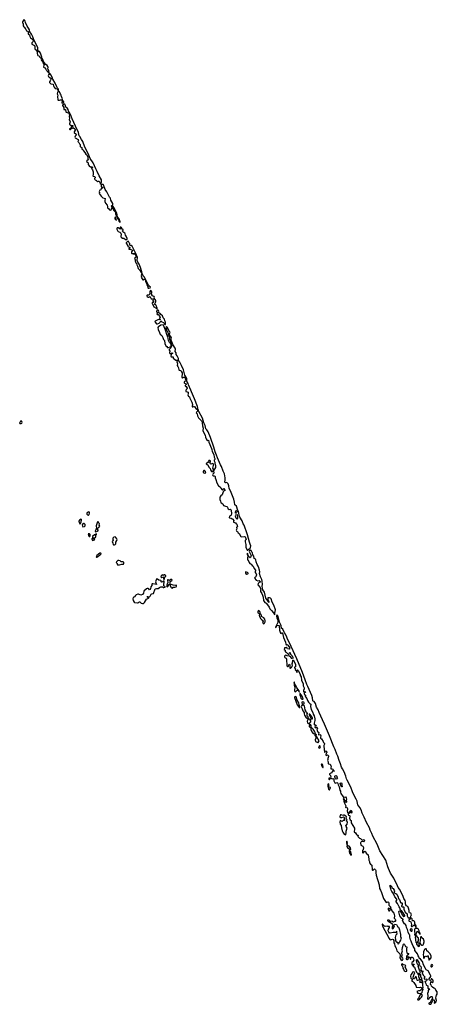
# Model space of a CAD drawing. Extents: x 2923744 to 3052146, y 543855 to 918667.
# Tile 20 of 50: x 3012546 to 3025301, y 763189 to 793224. Entities that reach past the tile are written whole.
import ezdxf

# ---------------------------------------------------------------- set-up
doc = ezdxf.new("R2010")
doc.units = 0

msp = doc.modelspace()

# ---------------------------------------------------------------- linework, layer by layer
at = {"layer": '0CON10XD'}
for points in [[(3013095, 792273), (3013104, 792296), (3013096, 792366), (3012971, 792641), (3012949, 792705), (3012907, 792787), (3012858, 792855), (3012843, 792915), (3012817, 792967), (3012774, 793024), (3012723, 793135), (3012716, 793175), (3012705, 793203), (3012685, 793224), (3012678, 793222), (3012630, 793155), (3012628, 793128), (3012648, 793105), (3012654, 793035), (3012669, 793005), (3012696, 792986), (3012713, 792953), (3012732, 792935), (3012757, 792887), (3012805, 792865), (3012809, 792855), (3012801, 792815), (3012803, 792793), (3012811, 792781), (3012845, 792759), (3012858, 792715), (3012876, 792666), (3012939, 792625), (3012967, 792577), (3012959, 792555), (3012921, 792515), (3012914, 792495), (3012917, 792475), (3012935, 792463), (3012962, 792462), (3012995, 792440), (3013011, 792405), (3013012, 792325), (3013053, 792305), (3013054, 792274), (3013095, 792273)], [(3013445, 791602), (3013447, 791623), (3013438, 791665), (3013425, 791696), (3013407, 791717), (3013413, 791775), (3013405, 791798), (3013385, 791825), (3013341, 791855), (3013280, 791930), (3013247, 792025), (3013233, 792043), (3013228, 792085), (3013183, 792205), (3013155, 792250), (3013135, 792259), (3013111, 792259), (3013076, 792225), (3013076, 792205), (3013091, 792155), (3013106, 792135), (3013137, 792125), (3013152, 792095), (3013211, 792031), (3013207, 791995), (3013250, 791930), (3013261, 791885), (3013292, 791845), (3013288, 791822), (3013270, 791785), (3013274, 791775), (3013295, 791770), (3013314, 791755), (3013345, 791717), (3013355, 791692), (3013377, 791675), (3013389, 791649), (3013427, 791625), (3013435, 791602), (3013445, 791602)], [(3013725, 791066), (3013735, 791085), (3013729, 791105), (3013702, 791132), (3013678, 791175), (3013629, 791289), (3013560, 791410), (3013545, 791455), (3013498, 791545), (3013475, 791568), (3013445, 791570), (3013427, 791543), (3013421, 791515), (3013424, 791494), (3013437, 791477), (3013465, 791464), (3013505, 791427), (3013510, 791415), (3013480, 791355), (3013454, 791325), (3013454, 791305), (3013480, 791290), (3013495, 791263), (3013565, 791254), (3013574, 791245), (3013578, 791208), (3013596, 791166), (3013635, 791127), (3013691, 791111), (3013709, 791079), (3013725, 791066)], [(3013735, 790768), (3013765, 790772), (3013795, 790783), (3013842, 790778), (3013857, 790805), (3013824, 790884), (3013815, 790925), (3013794, 790954), (3013765, 791021), (3013735, 791051), (3013725, 791047), (3013697, 791005), (3013692, 790965), (3013709, 790925), (3013704, 790876), (3013714, 790784), (3013722, 790772), (3013735, 790768)], [(3013845, 790677), (3013865, 790683), (3013892, 790698), (3013896, 790715), (3013865, 790764), (3013845, 790770), (3013834, 790685), (3013845, 790677)], [(3015015, 788203), (3015030, 788215), (3015033, 788247), (3015046, 788274), (3015042, 788335), (3014973, 788463), (3014918, 788598), (3014874, 788674), (3014792, 788855), (3014695, 788985), (3014641, 789145), (3014539, 789335), (3014480, 789510), (3014435, 789573), (3014385, 789664), (3014363, 789685), (3014340, 789785), (3014256, 789976), (3014145, 790197), (3014095, 790335), (3014065, 790395), (3014039, 790429), (3014028, 790485), (3014010, 790510), (3013955, 790555), (3013936, 790626), (3013925, 790646), (3013915, 790652), (3013901, 790649), (3013859, 790621), (3013851, 790605), (3013899, 790545), (3013891, 790505), (3013895, 790489), (3013905, 790483), (3013942, 790482), (3013958, 790415), (3013970, 790405), (3014026, 790386), (3014045, 790374), (3014059, 790355), (3014069, 790325), (3014058, 790285), (3014062, 790262), (3014069, 790215), (3014058, 790175), (3014085, 790105), (3014070, 790045), (3014073, 790035), (3014115, 790000), (3014165, 789997), (3014174, 789985), (3014165, 789969), (3014131, 789959), (3014101, 789909), (3014065, 789896), (3014063, 789885), (3014075, 789875), (3014099, 789875), (3014128, 789902), (3014158, 789912), (3014175, 789934), (3014195, 789928), (3014226, 789895), (3014239, 789869), (3014239, 789855), (3014209, 789805), (3014206, 789785), (3014271, 789731), (3014278, 789715), (3014275, 789704), (3014236, 789675), (3014229, 789645), (3014245, 789621), (3014334, 789565), (3014342, 789545), (3014322, 789505), (3014357, 789477), (3014373, 789435), (3014389, 789415), (3014391, 789355), (3014403, 789343), (3014443, 789325), (3014442, 789282), (3014452, 789272), (3014488, 789255), (3014499, 789225), (3014535, 789173), (3014565, 789126), (3014598, 789105), (3014633, 789033), (3014626, 788975), (3014640, 788945), (3014597, 788915), (3014586, 788895), (3014619, 788875), (3014636, 788856), (3014642, 788805), (3014665, 788766), (3014705, 788736), (3014745, 788738), (3014772, 788725), (3014768, 788715), (3014744, 788706), (3014739, 788695), (3014746, 788675), (3014774, 788645), (3014794, 788585), (3014787, 788503), (3014778, 788465), (3014795, 788452), (3014835, 788442), (3014850, 788425), (3014850, 788400), (3014829, 788375), (3014829, 788365), (3014839, 788349), (3014855, 788335), (3014892, 788322), (3014901, 788295), (3014915, 788286), (3014925, 788285), (3014952, 788298), (3014969, 788295), (3015007, 788237), (3015002, 788212), (3015015, 788203)], [(3015315, 787414), (3015342, 787425), (3015355, 787445), (3015370, 787505), (3015344, 787535), (3015347, 787545), (3015388, 787572), (3015388, 787615), (3015331, 787715), (3015317, 787777), (3015286, 787815), (3015207, 787975), (3015160, 788040), (3015103, 788185), (3015095, 788195), (3015075, 788201), (3015054, 788196), (3015040, 788185), (3015039, 788139), (3015049, 788129), (3015078, 788118), (3015084, 788095), (3015075, 788084), (3015045, 788081), (3015036, 788075), (3015026, 788034), (3014995, 788021), (3014982, 788005), (3014974, 787985), (3014980, 787955), (3014974, 787925), (3015035, 787836), (3015085, 787789), (3015155, 787765), (3015158, 787755), (3015146, 787715), (3015152, 787675), (3015169, 787629), (3015218, 787568), (3015231, 787525), (3015229, 787485), (3015264, 787465), (3015294, 787424), (3015315, 787414)], [(3015615, 787040), (3015617, 787055), (3015589, 787145), (3015539, 787209), (3015517, 787327), (3015470, 787390), (3015437, 787487), (3015405, 787526), (3015385, 787528), (3015379, 787505), (3015412, 787412), (3015470, 787350), (3015477, 787287), (3015522, 787205), (3015533, 787163), (3015561, 787115), (3015572, 787082), (3015605, 787043), (3015615, 787040)], [(3015505, 787110), (3015488, 787185), (3015475, 787196), (3015465, 787196), (3015457, 787183), (3015456, 787146), (3015485, 787118), (3015505, 787110)], [(3015775, 786519), (3015815, 786522), (3015828, 786532), (3015829, 786545), (3015802, 786625), (3015778, 786655), (3015772, 786692), (3015758, 786715), (3015728, 786728), (3015695, 786757), (3015691, 786779), (3015709, 786805), (3015705, 786816), (3015670, 786845), (3015670, 786865), (3015661, 786885), (3015635, 786900), (3015620, 786895), (3015616, 786866), (3015632, 786845), (3015615, 786838), (3015558, 786878), (3015535, 786879), (3015525, 786872), (3015515, 786855), (3015513, 786835), (3015544, 786775), (3015555, 786763), (3015610, 786740), (3015633, 786715), (3015641, 786685), (3015638, 786615), (3015650, 786590), (3015684, 786564), (3015727, 786557), (3015775, 786519)], [(3016495, 785035), (3016536, 785044), (3016538, 785065), (3016488, 785108), (3016439, 785195), (3016422, 785245), (3016388, 785298), (3016361, 785365), (3016317, 785415), (3016289, 785479), (3016281, 785535), (3016239, 785669), (3016197, 785767), (3016155, 785832), (3016136, 785875), (3016133, 785905), (3016145, 785945), (3016143, 785965), (3016085, 786115), (3015975, 786331), (3015963, 786347), (3015945, 786326), (3015914, 786344), (3015907, 786393), (3015886, 786415), (3015869, 786459), (3015855, 786468), (3015835, 786459), (3015796, 786415), (3015795, 786402), (3015848, 786325), (3015852, 786302), (3015875, 786298), (3015890, 786280), (3015922, 786265), (3015915, 786248), (3015893, 786247), (3015885, 786240), (3015883, 786225), (3015915, 786224), (3015940, 786210), (3015996, 786195), (3015997, 786185), (3015961, 786145), (3015957, 786125), (3015965, 786102), (3015974, 786094), (3016008, 786088), (3016045, 786060), (3016045, 786100), (3016065, 786083), (3016088, 786048), (3016108, 785975), (3016069, 785961), (3016058, 785945), (3016078, 785895), (3016070, 785855), (3016085, 785841), (3016094, 785804), (3016110, 785785), (3016121, 785745), (3016145, 785707), (3016163, 785633), (3016201, 785595), (3016272, 785485), (3016274, 785465), (3016254, 785435), (3016264, 785405), (3016257, 785365), (3016287, 785317), (3016311, 785291), (3016319, 785291), (3016345, 785305), (3016378, 785298), (3016385, 785235), (3016423, 785185), (3016434, 785134), (3016461, 785085), (3016465, 785045), (3016475, 785036), (3016495, 785035)], [(3016735, 784402), (3016745, 784410), (3016747, 784423), (3016719, 784505), (3016705, 784522), (3016667, 784537), (3016703, 784617), (3016702, 784655), (3016656, 784725), (3016660, 784755), (3016653, 784775), (3016644, 784785), (3016605, 784798), (3016572, 784852), (3016571, 784875), (3016583, 784905), (3016582, 784925), (3016565, 784953), (3016545, 784968), (3016520, 784935), (3016524, 784875), (3016504, 784826), (3016482, 784818), (3016435, 784821), (3016427, 784815), (3016425, 784802), (3016445, 784780), (3016475, 784763), (3016495, 784763), (3016525, 784777), (3016535, 784771), (3016551, 784725), (3016562, 784712), (3016595, 784710), (3016620, 784695), (3016618, 784655), (3016636, 784625), (3016638, 784605), (3016625, 784598), (3016595, 784600), (3016590, 784565), (3016607, 784557), (3016644, 784464), (3016714, 784424), (3016735, 784402)], [(3016985, 783929), (3016995, 783930), (3017004, 783956), (3016995, 784002), (3016975, 784035), (3016965, 784084), (3016926, 784126), (3016915, 784155), (3016912, 784192), (3016858, 784228), (3016837, 784257), (3016792, 784282), (3016789, 784295), (3016799, 784325), (3016789, 784349), (3016775, 784360), (3016735, 784360), (3016727, 784323), (3016752, 784275), (3016735, 784240), (3016745, 784230), (3016775, 784230), (3016826, 784165), (3016833, 784137), (3016820, 784115), (3016840, 784065), (3016795, 784078), (3016770, 784070), (3016685, 784025), (3016677, 784013), (3016680, 783995), (3016725, 783948), (3016735, 783942), (3016755, 783943), (3016809, 783965), (3016836, 783995), (3016855, 784040), (3016890, 784010), (3016935, 783992), (3016948, 783978), (3016968, 783938), (3016985, 783929)], [(3017075, 783215), (3017162, 783255), (3017171, 783275), (3017172, 783302), (3017152, 783342), (3017123, 783375), (3017095, 783438), (3017071, 783555), (3017053, 783595), (3017001, 783755), (3016939, 783905), (3016924, 783916), (3016855, 783907), (3016820, 783880), (3016788, 783865), (3016764, 783835), (3016771, 783775), (3016813, 783685), (3016822, 783652), (3016835, 783634), (3016886, 783595), (3016923, 783525), (3016938, 783468), (3016965, 783439), (3016980, 783345), (3017005, 783275), (3017045, 783258), (3017063, 783223), (3017075, 783215)], [(3017325, 782836), (3017385, 782844), (3017398, 782862), (3017397, 782885), (3017360, 782975), (3017325, 783015), (3017322, 783062), (3017300, 783105), (3017304, 783175), (3017300, 783205), (3017222, 783315), (3017183, 783425), (3017166, 783455), (3017184, 783505), (3017165, 783555), (3017134, 783594), (3017126, 783645), (3017140, 783685), (3017137, 783705), (3017100, 783745), (3017086, 783794), (3017055, 783848), (3017035, 783856), (3017025, 783854), (3017014, 783825), (3017030, 783760), (3017079, 783659), (3017081, 783615), (3017112, 783575), (3017125, 783515), (3017127, 783475), (3017170, 783360), (3017188, 783305), (3017187, 783257), (3017167, 783215), (3017129, 783185), (3017115, 783165), (3017115, 783145), (3017129, 783115), (3017122, 783065), (3017135, 783041), (3017145, 783036), (3017205, 783066), (3017219, 783055), (3017172, 783008), (3017160, 782965), (3017162, 782955), (3017175, 782944), (3017222, 782942), (3017229, 782935), (3017236, 782895), (3017315, 782839), (3017325, 782836)], [(3019515, 777042), (3019555, 777084), (3019587, 777103), (3019598, 777122), (3019603, 777173), (3019589, 777229), (3019565, 777289), (3019506, 777506), (3019469, 777605), (3019427, 777747), (3019403, 777803), (3019372, 777845), (3019343, 777933), (3019265, 778051), (3019252, 778095), (3019243, 778185), (3019232, 778222), (3019213, 778255), (3019166, 778386), (3019118, 778428), (3019102, 778505), (3019084, 778594), (3019051, 778701), (3018988, 778848), (3018945, 778924), (3018931, 779001), (3018911, 779061), (3018875, 779105), (3018835, 779094), (3018808, 779115), (3018821, 779185), (3018820, 779245), (3018797, 779367), (3018758, 779455), (3018710, 779590), (3018675, 779650), (3018651, 779721), (3018585, 779857), (3018553, 779943), (3018515, 780038), (3018472, 780182), (3018369, 780475), (3018298, 780648), (3018263, 780713), (3018234, 780745), (3018209, 780849), (3018172, 780925), (3018131, 781065), (3018017, 781275), (3018008, 781315), (3017990, 781340), (3017987, 781383), (3017973, 781423), (3017883, 781663), (3017795, 781868), (3017777, 781927), (3017702, 782085), (3017690, 782130), (3017662, 782175), (3017648, 782218), (3017648, 782275), (3017595, 782376), (3017546, 782545), (3017489, 782679), (3017437, 782777), (3017405, 782822), (3017385, 782826), (3017349, 782801), (3017345, 782785), (3017360, 782760), (3017371, 782735), (3017354, 782675), (3017377, 782647), (3017397, 782605), (3017406, 782545), (3017415, 782533), (3017455, 782520), (3017478, 782505), (3017508, 782448), (3017511, 782405), (3017495, 782345), (3017495, 782315), (3017505, 782302), (3017515, 782300), (3017555, 782322), (3017588, 782315), (3017602, 782302), (3017602, 782275), (3017615, 782250), (3017640, 782225), (3017638, 782205), (3017622, 782195), (3017583, 782187), (3017567, 782165), (3017571, 782145), (3017582, 782132), (3017629, 782115), (3017631, 782095), (3017598, 782065), (3017600, 782055), (3017635, 782034), (3017660, 781985), (3017656, 781955), (3017625, 781918), (3017622, 781895), (3017625, 781884), (3017665, 781877), (3017689, 781859), (3017695, 781815), (3017685, 781785), (3017693, 781753), (3017704, 781735), (3017729, 781719), (3017740, 781680), (3017808, 781555), (3017823, 781487), (3017822, 781465), (3017810, 781435), (3017817, 781415), (3017835, 781410), (3017865, 781425), (3017885, 781424), (3017927, 781367), (3017981, 781335), (3017978, 781285), (3017942, 781248), (3017940, 781235), (3017965, 781202), (3017978, 781138), (3018009, 781079), (3018098, 780985), (3018110, 780965), (3018124, 780925), (3018126, 780835), (3018154, 780764), (3018144, 780695), (3018149, 780659), (3018215, 780545), (3018217, 780485), (3018240, 780435), (3018275, 780388), (3018286, 780384), (3018315, 780393), (3018328, 780338), (3018404, 780144), (3018415, 780115), (3018427, 780047), (3018475, 779965), (3018489, 779879), (3018506, 779834), (3018506, 779805), (3018488, 779785), (3018487, 779767), (3018507, 779727), (3018503, 779685), (3018523, 779625), (3018522, 779565), (3018472, 779482), (3018472, 779495), (3018444, 779545), (3018466, 779624), (3018462, 779662), (3018454, 779674), (3018435, 779684), (3018385, 779668), (3018361, 779685), (3018353, 779705), (3018370, 779735), (3018370, 779765), (3018355, 779780), (3018325, 779780), (3018314, 779745), (3018294, 779715), (3018265, 779692), (3018243, 779685), (3018240, 779675), (3018293, 779643), (3018327, 779575), (3018363, 779533), (3018375, 779493), (3018404, 779444), (3018425, 779437), (3018443, 779443), (3018468, 779468), (3018477, 779395), (3018447, 779363), (3018440, 779335), (3018443, 779323), (3018454, 779314), (3018489, 779311), (3018505, 779302), (3018515, 779286), (3018520, 779245), (3018534, 779194), (3018550, 779165), (3018561, 779121), (3018615, 779003), (3018665, 778971), (3018689, 778929), (3018735, 778880), (3018745, 778880), (3018767, 778915), (3018785, 778923), (3018811, 778875), (3018807, 778853), (3018773, 778837), (3018758, 778822), (3018726, 778725), (3018692, 778698), (3018660, 778660), (3018656, 778585), (3018682, 778535), (3018691, 778501), (3018704, 778484), (3018752, 778452), (3018772, 778405), (3018831, 778381), (3018874, 778375), (3018891, 778351), (3018904, 778315), (3018915, 778305), (3018945, 778285), (3018985, 778292), (3018995, 778282), (3019005, 778255), (3019018, 778165), (3019016, 778144), (3019003, 778117), (3018995, 778090), (3018973, 778087), (3018958, 778075), (3018949, 778035), (3018953, 778025), (3018995, 778022), (3019008, 778015), (3019025, 777993), (3019045, 777996), (3019055, 777988), (3019089, 777945), (3019077, 777915), (3019080, 777895), (3019133, 777875), (3019155, 777843), (3019175, 777836), (3019193, 777795), (3019194, 777776), (3019172, 777735), (3019175, 777695), (3019161, 777655), (3019165, 777635), (3019195, 777613), (3019214, 777574), (3019245, 777547), (3019305, 777455), (3019335, 777451), (3019405, 777459), (3019434, 777445), (3019445, 777432), (3019460, 777365), (3019437, 777333), (3019431, 777295), (3019449, 777215), (3019452, 777135), (3019480, 777060), (3019495, 777044), (3019515, 777042)], [(3012595, 780903), (3012613, 780917), (3012621, 780935), (3012615, 780967), (3012595, 780987), (3012572, 780975), (3012546, 780916), (3012555, 780909), (3012595, 780903)], [(3018205, 779394), (3018228, 779405), (3018218, 779445), (3018195, 779471), (3018168, 779472), (3018150, 779445), (3018155, 779410), (3018166, 779396), (3018205, 779394)], [(3019155, 778168), (3019141, 778175), (3019135, 778205), (3019145, 778239), (3019165, 778256), (3019178, 778245), (3019178, 778218), (3019169, 778185), (3019155, 778168)], [(3014385, 777847), (3014395, 777850), (3014418, 777872), (3014428, 777892), (3014439, 777965), (3014435, 777979), (3014425, 777984), (3014371, 777959), (3014349, 777925), (3014351, 777911), (3014379, 777875), (3014370, 777855), (3014385, 777847)], [(3014635, 778111), (3014645, 778112), (3014665, 778132), (3014678, 778175), (3014677, 778197), (3014655, 778207), (3014635, 778206), (3014608, 778192), (3014593, 778165), (3014597, 778145), (3014614, 778124), (3014635, 778111)], [(3019185, 777987), (3019205, 778021), (3019209, 778045), (3019199, 778109), (3019195, 778117), (3019185, 778119), (3019135, 778106), (3019127, 778085), (3019144, 778025), (3019172, 778005), (3019185, 777987)], [(3014475, 777758), (3014525, 777764), (3014542, 777785), (3014543, 777825), (3014515, 777856), (3014495, 777858), (3014475, 777845), (3014452, 777818), (3014460, 777770), (3014475, 777758)], [(3014875, 777603), (3014928, 777622), (3014945, 777635), (3014944, 777655), (3014921, 777685), (3014920, 777700), (3014928, 777712), (3014965, 777737), (3014991, 777775), (3014974, 777804), (3014981, 777841), (3014965, 777864), (3014954, 777894), (3014935, 777913), (3014922, 777908), (3014881, 777785), (3014880, 777765), (3014894, 777725), (3014876, 777664), (3014849, 777625), (3014855, 777611), (3014875, 777603)], [(3014665, 777462), (3014685, 777462), (3014704, 777485), (3014700, 777525), (3014675, 777543), (3014637, 777545), (3014655, 777470), (3014665, 777462)], [(3014775, 777338), (3014805, 777344), (3014830, 777355), (3014840, 777375), (3014800, 777380), (3014789, 777395), (3014792, 777405), (3014815, 777418), (3014845, 777419), (3014862, 777428), (3014871, 777455), (3014868, 777502), (3014891, 777519), (3014888, 777538), (3014864, 777516), (3014835, 777509), (3014774, 777455), (3014769, 777411), (3014753, 777385), (3014754, 777375), (3014775, 777338)], [(3015445, 777204), (3015465, 777214), (3015478, 777232), (3015482, 777285), (3015515, 777335), (3015522, 777355), (3015513, 777383), (3015485, 777433), (3015465, 777444), (3015425, 777442), (3015388, 777412), (3015387, 777375), (3015397, 777343), (3015376, 777305), (3015388, 777255), (3015405, 777217), (3015416, 777206), (3015445, 777204)], [(3020335, 775074), (3020342, 775105), (3020332, 775138), (3020345, 775148), (3020353, 775167), (3020355, 775225), (3020308, 775368), (3020261, 775455), (3020227, 775557), (3020211, 775581), (3020175, 775593), (3020135, 775593), (3020123, 775585), (3020120, 775565), (3020127, 775535), (3020157, 775475), (3020155, 775444), (3020124, 775475), (3020097, 775537), (3020068, 775575), (3020023, 775763), (3019972, 775835), (3019958, 775878), (3019953, 775943), (3019960, 775995), (3019951, 776095), (3019938, 776145), (3019905, 776224), (3019872, 776332), (3019877, 776385), (3019872, 776432), (3019840, 776530), (3019828, 776558), (3019795, 776602), (3019764, 776685), (3019756, 776746), (3019745, 776765), (3019711, 776791), (3019701, 776861), (3019665, 776904), (3019656, 776956), (3019637, 776985), (3019616, 777036), (3019598, 777048), (3019583, 777047), (3019561, 777029), (3019552, 777005), (3019611, 776875), (3019595, 776814), (3019585, 776813), (3019552, 776835), (3019529, 776875), (3019518, 776928), (3019495, 776946), (3019490, 776940), (3019495, 776915), (3019518, 776868), (3019507, 776813), (3019506, 776765), (3019517, 776735), (3019546, 776695), (3019559, 776665), (3019579, 776639), (3019615, 776610), (3019645, 776576), (3019678, 776555), (3019712, 776482), (3019746, 776435), (3019752, 776415), (3019738, 776385), (3019737, 776365), (3019764, 776325), (3019775, 776285), (3019758, 776232), (3019750, 776220), (3019724, 776205), (3019722, 776185), (3019765, 776131), (3019815, 776110), (3019865, 776112), (3019890, 776085), (3019894, 776075), (3019889, 776065), (3019858, 776052), (3019825, 776022), (3019817, 775985), (3019887, 775905), (3019907, 775837), (3019900, 775805), (3019903, 775785), (3019945, 775725), (3019959, 775669), (3019985, 775612), (3019989, 775505), (3020037, 775447), (3020075, 775422), (3020111, 775375), (3020165, 775307), (3020191, 775251), (3020239, 775205), (3020297, 775127), (3020315, 775093), (3020335, 775074)], [(3014895, 776829), (3014905, 776832), (3015025, 776921), (3015033, 776943), (3015028, 776955), (3014995, 776947), (3014949, 776915), (3014906, 776875), (3014884, 776835), (3014895, 776829)], [(3015595, 776594), (3015671, 776615), (3015715, 776618), (3015732, 776635), (3015731, 776665), (3015702, 776682), (3015641, 776685), (3015612, 776712), (3015577, 776727), (3015545, 776726), (3015503, 776685), (3015494, 776665), (3015525, 776638), (3015521, 776615), (3015532, 776595), (3015595, 776594)], [(3016325, 775412), (3016358, 775445), (3016422, 775545), (3016439, 775561), (3016485, 775574), (3016493, 775585), (3016485, 775602), (3016465, 775600), (3016447, 775607), (3016442, 775625), (3016465, 775629), (3016499, 775619), (3016515, 775622), (3016535, 775641), (3016565, 775696), (3016585, 775709), (3016625, 775716), (3016635, 775724), (3016685, 775860), (3016725, 775877), (3016775, 775875), (3016815, 775907), (3016855, 775923), (3016904, 775924), (3016933, 775905), (3016953, 775903), (3016987, 775915), (3016990, 775925), (3016983, 775935), (3016956, 775946), (3016950, 775955), (3016955, 776102), (3016921, 776079), (3016875, 776069), (3016868, 776075), (3016863, 776103), (3016855, 776115), (3016795, 776123), (3016755, 776161), (3016735, 776166), (3016722, 776158), (3016711, 776139), (3016696, 776075), (3016700, 776050), (3016719, 776019), (3016730, 776005), (3016724, 775996), (3016617, 776017), (3016595, 776014), (3016586, 776004), (3016579, 775965), (3016547, 775925), (3016545, 775865), (3016535, 775839), (3016515, 775829), (3016491, 775861), (3016475, 775870), (3016445, 775870), (3016419, 775861), (3016342, 775788), (3016325, 775734), (3016308, 775702), (3016295, 775692), (3016245, 775671), (3016175, 775703), (3016155, 775702), (3016103, 775677), (3016079, 775655), (3016055, 775620), (3016013, 775597), (3016003, 775555), (3016012, 775502), (3016038, 775458), (3016054, 775444), (3016146, 775434), (3016165, 775439), (3016185, 775459), (3016205, 775467), (3016216, 775465), (3016255, 775426), (3016295, 775413), (3016325, 775412)], [(3016955, 776142), (3016970, 776175), (3016973, 776217), (3017005, 776242), (3017006, 776255), (3016965, 776288), (3016952, 776288), (3016925, 776274), (3016895, 776286), (3016885, 776282), (3016865, 776255), (3016862, 776232), (3016885, 776212), (3016935, 776233), (3016941, 776215), (3016935, 776175), (3016955, 776142)], [(3017065, 775928), (3017075, 775932), (3017111, 775999), (3017135, 776000), (3017142, 776008), (3017146, 776085), (3017160, 776100), (3017197, 776115), (3017203, 776135), (3017195, 776147), (3017185, 776151), (3017165, 776147), (3017125, 776119), (3017085, 776136), (3017065, 776134), (3017061, 776115), (3017073, 776055), (3017035, 775955), (3017045, 775932), (3017065, 775928)], [(3019465, 776312), (3019475, 776314), (3019515, 776325), (3019525, 776335), (3019526, 776345), (3019505, 776365), (3019455, 776381), (3019445, 776375), (3019444, 776344), (3019465, 776312)], [(3017215, 775881), (3017238, 775912), (3017285, 775911), (3017325, 775925), (3017339, 775945), (3017335, 775973), (3017292, 775962), (3017235, 775970), (3017173, 775993), (3017142, 775988), (3017140, 775965), (3017163, 775913), (3017180, 775895), (3017215, 775881)], [(3020005, 774799), (3020024, 774815), (3020043, 774857), (3020043, 774885), (3020029, 774939), (3019999, 774979), (3019936, 775015), (3019931, 775055), (3019901, 775101), (3019885, 775172), (3019865, 775191), (3019835, 775198), (3019822, 775168), (3019823, 775135), (3019836, 775116), (3019870, 775090), (3019865, 775045), (3019870, 775025), (3019905, 774958), (3019935, 774924), (3019965, 774906), (3019979, 774889), (3019982, 774875), (3019967, 774845), (3019968, 774835), (3019985, 774806), (3020005, 774799)], [(3025105, 763190), (3025117, 763203), (3025143, 763277), (3025165, 763296), (3025185, 763333), (3025195, 763330), (3025207, 763315), (3025212, 763275), (3025205, 763233), (3025215, 763228), (3025236, 763235), (3025265, 763261), (3025274, 763305), (3025260, 763375), (3025261, 763435), (3025275, 763470), (3025295, 763493), (3025301, 763525), (3025292, 763565), (3025257, 763615), (3025242, 763655), (3025225, 763672), (3025195, 763683), (3025155, 763710), (3025125, 763742), (3025110, 763780), (3025090, 763795), (3025105, 763872), (3025115, 763883), (3025140, 763850), (3025155, 763847), (3025175, 763875), (3025179, 763905), (3025165, 763935), (3025135, 763967), (3025125, 763969), (3025115, 763962), (3025105, 763928), (3025095, 763919), (3025065, 763920), (3025048, 763935), (3025050, 763965), (3025098, 764032), (3025103, 764055), (3025095, 764080), (3025017, 764205), (3024958, 764245), (3024935, 764276), (3024879, 764395), (3024844, 764495), (3024792, 764565), (3024748, 764598), (3024736, 764635), (3024712, 764672), (3024695, 764724), (3024619, 764829), (3024612, 764885), (3024590, 764910), (3024560, 764960), (3024537, 765037), (3024510, 765085), (3024505, 765115), (3024485, 765155), (3024462, 765235), (3024462, 765295), (3024441, 765321), (3024407, 765387), (3024389, 765475), (3024358, 765535), (3024352, 765592), (3024331, 765621), (3024295, 765648), (3024245, 765725), (3024241, 765745), (3024259, 765775), (3024255, 765782), (3024215, 765809), (3024155, 765883), (3024129, 766005), (3024130, 766020), (3024139, 766031), (3024155, 766037), (3024171, 766031), (3024206, 765965), (3024218, 765925), (3024265, 765868), (3024275, 765864), (3024300, 765875), (3024309, 765885), (3024308, 765895), (3024260, 765980), (3024219, 766029), (3024177, 766057), (3024160, 766130), (3024132, 766162), (3024090, 766260), (3024047, 766315), (3024049, 766335), (3024068, 766365), (3024062, 766392), (3024008, 766468), (3023950, 766580), (3023915, 766628), (3023893, 766675), (3023886, 766716), (3023859, 766785), (3023859, 766811), (3023865, 766818), (3023875, 766816), (3023898, 766795), (3023916, 766746), (3023952, 766722), (3023984, 766674), (3023993, 766635), (3023980, 766605), (3023981, 766591), (3024035, 766572), (3024066, 766546), (3024105, 766457), (3024118, 766408), (3024137, 766397), (3024145, 766381), (3024176, 766295), (3024185, 766284), (3024215, 766285), (3024225, 766274), (3024231, 766229), (3024226, 766214), (3024211, 766199), (3024212, 766185), (3024235, 766167), (3024265, 766162), (3024275, 766150), (3024283, 766095), (3024305, 766020), (3024314, 766004), (3024376, 765946), (3024381, 765885), (3024415, 765828), (3024435, 765823), (3024479, 765831), (3024484, 765836), (3024488, 765875), (3024510, 765915), (3024503, 765953), (3024488, 765968), (3024451, 765981), (3024438, 765995), (3024437, 766055), (3024423, 766125), (3024398, 766168), (3024350, 766195), (3024333, 766255), (3024330, 766315), (3024321, 766351), (3024275, 766414), (3024243, 766503), (3024141, 766701), (3024107, 766755), (3024087, 766807), (3023969, 767039), (3023875, 767189), (3023808, 767335), (3023794, 767384), (3023724, 767584), (3023548, 767875), (3023462, 768075), (3023335, 768319), (3023306, 768395), (3023250, 768505), (3023227, 768567), (3023139, 768735), (3023064, 768896), (3023001, 769021), (3022972, 769125), (3022933, 769195), (3022902, 769232), (3022876, 769275), (3022861, 769315), (3022850, 769385), (3022827, 769447), (3022785, 769515), (3022711, 769675), (3022660, 769810), (3022545, 770021), (3022525, 770069), (3022503, 770153), (3022453, 770283), (3022404, 770376), (3022375, 770425), (3022348, 770528), (3022304, 770625), (3022262, 770762), (3022235, 770816), (3022183, 770963), (3022140, 771045), (3022010, 771375), (3021973, 771445), (3021859, 771739), (3021797, 771863), (3021688, 772095), (3021664, 772175), (3021615, 772256), (3021576, 772366), (3021538, 772428), (3021505, 772438), (3021499, 772449), (3021494, 772535), (3021473, 772613), (3021351, 772885), (3021315, 772947), (3021269, 773089), (3021180, 773315), (3021013, 773723), (3020835, 774104), (3020801, 774191), (3020725, 774332), (3020708, 774388), (3020663, 774483), (3020630, 774525), (3020588, 774628), (3020542, 774665), (3020537, 774737), (3020526, 774766), (3020509, 774785), (3020484, 774845), (3020428, 775038), (3020415, 775057), (3020395, 775058), (3020392, 775028), (3020399, 774965), (3020426, 774915), (3020431, 774835), (3020385, 774754), (3020363, 774683), (3020375, 774691), (3020415, 774755), (3020475, 774746), (3020475, 774695), (3020482, 774665), (3020477, 774605), (3020497, 774537), (3020512, 774512), (3020525, 774504), (3020555, 774523), (3020565, 774523), (3020574, 774514), (3020599, 774379), (3020660, 774235), (3020676, 774175), (3020685, 774159), (3020696, 774154), (3020715, 774160), (3020735, 774141), (3020785, 774075), (3020784, 774026), (3020775, 774019), (3020727, 774037), (3020705, 774068), (3020695, 774072), (3020675, 774063), (3020645, 774065), (3020635, 774059), (3020626, 774015), (3020651, 773991), (3020655, 773945), (3020685, 773934), (3020755, 773860), (3020778, 773865), (3020785, 773910), (3020795, 773918), (3020805, 773907), (3020820, 773865), (3020865, 773819), (3020887, 773765), (3020887, 773743), (3020875, 773731), (3020855, 773734), (3020825, 773775), (3020788, 773808), (3020718, 773815), (3020693, 773833), (3020675, 773834), (3020652, 773825), (3020636, 773805), (3020635, 773785), (3020645, 773768), (3020680, 773750), (3020696, 773716), (3020705, 773513), (3020725, 773491), (3020748, 773492), (3020759, 773505), (3020762, 773548), (3020785, 773564), (3020797, 773545), (3020800, 773490), (3020797, 773447), (3020805, 773440), (3020849, 773471), (3020868, 773492), (3020876, 773536), (3020858, 773575), (3020883, 773597), (3020891, 773685), (3020895, 773690), (3020905, 773686), (3020912, 773675), (3020965, 773566), (3020975, 773525), (3020973, 773487), (3020942, 773468), (3020939, 773455), (3020966, 773426), (3020962, 773395), (3020971, 773381), (3020994, 773365), (3020996, 773345), (3021015, 773313), (3021025, 773319), (3021034, 773345), (3021014, 773375), (3021035, 773396), (3021055, 773374), (3021105, 773277), (3021119, 773209), (3021138, 773178), (3021154, 773074), (3021200, 772965), (3021200, 772905), (3021231, 772845), (3021232, 772815), (3021215, 772765), (3021214, 772735), (3021225, 772722), (3021255, 772732), (3021269, 772725), (3021272, 772705), (3021235, 772686), (3021230, 772665), (3021241, 772641), (3021275, 772614), (3021279, 772595), (3021270, 772575), (3021274, 772565), (3021319, 772515), (3021340, 772460), (3021370, 772410), (3021408, 772368), (3021438, 772345), (3021432, 772275), (3021448, 772185), (3021504, 772095), (3021512, 772035), (3021544, 771985), (3021561, 771895), (3021557, 771845), (3021539, 771761), (3021545, 771722), (3021557, 771703), (3021565, 771702), (3021574, 771716), (3021588, 771718), (3021600, 771695), (3021595, 771681), (3021569, 771681), (3021563, 771645), (3021585, 771623), (3021615, 771638), (3021625, 771639), (3021635, 771629), (3021637, 771605), (3021621, 771585), (3021641, 771515), (3021673, 771493), (3021681, 771481), (3021672, 771422), (3021685, 771412), (3021725, 771415), (3021734, 771405), (3021741, 771375), (3021730, 771335), (3021731, 771311), (3021766, 771286), (3021816, 771206), (3021827, 771175), (3021857, 771145), (3021855, 771125), (3021835, 771085), (3021843, 770955), (3021856, 770925), (3021852, 770892), (3021855, 770884), (3021867, 770885), (3021895, 770919), (3021910, 770915), (3021923, 770895), (3021924, 770875), (3021902, 770848), (3021895, 770795), (3021905, 770779), (3021945, 770803), (3021975, 770765), (3021975, 770745), (3021954, 770685), (3021962, 770655), (3021951, 770625), (3021971, 770585), (3021970, 770535), (3021975, 770525), (3021985, 770521), (3022025, 770518), (3022054, 770465), (3022059, 770445), (3022045, 770405), (3022045, 770370), (3022075, 770376), (3022105, 770365), (3022134, 770324), (3022159, 770305), (3022145, 770298), (3022105, 770304), (3022094, 770296), (3022077, 770253), (3022045, 770243), (3022009, 770215), (3022008, 770195), (3022035, 770170), (3022052, 770115), (3022043, 770097), (3021992, 770088), (3021984, 770075), (3021987, 770057), (3021995, 770049), (3022005, 770049), (3022045, 770084), (3022085, 770062), (3022125, 770073), (3022142, 770055), (3022136, 770005), (3022169, 769949), (3022195, 769938), (3022235, 769954), (3022256, 769945), (3022265, 769925), (3022271, 769881), (3022299, 769819), (3022327, 769725), (3022342, 769695), (3022343, 769655), (3022355, 769615), (3022430, 769520), (3022451, 769511), (3022495, 769518), (3022520, 769485), (3022526, 769445), (3022516, 769406), (3022530, 769385), (3022532, 769368), (3022525, 769352), (3022515, 769349), (3022496, 769365), (3022488, 769405), (3022464, 769425), (3022455, 769460), (3022444, 769474)], [(3021095, 772713), (3021085, 772754), (3021015, 772845), (3020976, 772916), (3020946, 772955), (3020935, 773012), (3020925, 773019), (3020920, 772985), (3020933, 772955), (3020933, 772925), (3020954, 772865), (3020942, 772765), (3020951, 772731), (3020965, 772717), (3020975, 772717), (3021022, 772768), (3021044, 772774), (3021061, 772761), (3021075, 772732), (3021095, 772713)], [(3021085, 772242), (3021105, 772243), (3021107, 772255), (3021083, 772325), (3021075, 772388), (3021023, 772463), (3020987, 772565), (3020974, 772574), (3020945, 772572), (3020938, 772562), (3020938, 772545), (3021023, 772325), (3021085, 772242)], [(3021195, 772493), (3021204, 772506), (3021171, 772585), (3021115, 772671), (3021110, 772670), (3021105, 772665), (3021107, 772625), (3021126, 772576), (3021134, 772524), (3021165, 772500), (3021195, 772493)], [(3021385, 771744), (3021435, 771805), (3021440, 771815), (3021437, 771835), (3021421, 771871), (3021392, 771882), (3021362, 771912), (3021358, 771958), (3021331, 771991), (3021322, 772015), (3021328, 772052), (3021348, 772065), (3021335, 772066), (3021325, 772059), (3021308, 772075), (3021298, 772125), (3021269, 772175), (3021247, 772297), (3021197, 772315), (3021185, 772330), (3021175, 772328), (3021151, 772295), (3021146, 772266), (3021149, 772245), (3021175, 772200), (3021195, 772145), (3021230, 772095), (3021232, 772045), (3021242, 772012), (3021286, 771946), (3021343, 771893), (3021345, 771865), (3021326, 771825), (3021334, 771775), (3021355, 771755), (3021385, 771744)], [(3021186, 772336), (3021205, 772343), (3021233, 772357), (3021239, 772385), (3021225, 772406), (3021185, 772416), (3021167, 772403), (3021161, 772385), (3021180, 772340), (3021186, 772336)], [(3021485, 771892), (3021490, 771915), (3021478, 771945), (3021418, 772028), (3021405, 772038), (3021391, 772039), (3021389, 772015), (3021430, 771945), (3021436, 771896), (3021485, 771892)], [(3021435, 771641), (3021451, 771659), (3021453, 771695), (3021435, 771712), (3021405, 771715), (3021389, 771685), (3021387, 771665), (3021405, 771643), (3021435, 771641)], [(3021655, 771169), (3021665, 771170), (3021685, 771205), (3021688, 771225), (3021625, 771350), (3021602, 771365), (3021607, 771405), (3021575, 771445), (3021571, 771485), (3021553, 771525), (3021509, 771579), (3021465, 771619), (3021445, 771623), (3021439, 771611), (3021442, 771575), (3021467, 771505), (3021512, 771452), (3021560, 771435), (3021565, 771387), (3021589, 771359), (3021586, 771305), (3021574, 771256), (3021585, 771205), (3021601, 771191), (3021635, 771186), (3021655, 771169)], [(3021715, 771000), (3021729, 771045), (3021718, 771078), (3021707, 771083), (3021677, 771025), (3021683, 771013), (3021715, 771000)], [(3021805, 770410), (3021814, 770416), (3021802, 770485), (3021785, 770513), (3021765, 770516), (3021758, 770505), (3021762, 770485), (3021785, 770432), (3021805, 770410)], [(3022205, 770060), (3022190, 770070), (3022170, 770125), (3022173, 770145), (3022184, 770156), (3022215, 770164), (3022231, 770151), (3022231, 770105), (3022248, 770075), (3022245, 770066), (3022235, 770065), (3022205, 770060)], [(3022005, 769726), (3022033, 769775), (3022037, 769797), (3022034, 769804), (3021995, 769812), (3021985, 769825), (3021980, 769855), (3021998, 769888), (3021992, 769902), (3021975, 769910), (3021961, 769899), (3021957, 769845), (3021980, 769755), (3021995, 769730), (3022005, 769726)], [(3022385, 769824), (3022353, 769865), (3022336, 769925), (3022338, 769935), (3022365, 769947), (3022376, 769945), (3022387, 769925), (3022387, 769865), (3022394, 769835), (3022393, 769827), (3022385, 769824)], [(3022444, 769474), (3022435, 769476), (3022425, 769453), (3022447, 769417), (3022448, 769385), (3022459, 769359), (3022465, 769321), (3022512, 769245), (3022501, 769201), (3022505, 769193), (3022538, 769198), (3022561, 769155), (3022544, 769085), (3022559, 769059), (3022562, 769035), (3022575, 769021), (3022585, 769026), (3022595, 769048), (3022616, 769045), (3022616, 769024), (3022582, 768998), (3022576, 768975), (3022585, 768962), (3022615, 768952), (3022625, 768941), (3022627, 768915), (3022619, 768865), (3022639, 768819), (3022665, 768791), (3022671, 768721), (3022772, 768565), (3022774, 768535), (3022761, 768445), (3022805, 768420), (3022832, 768372), (3022853, 768353), (3022875, 768344), (3022880, 768335), (3022872, 768305), (3022879, 768295), (3022924, 768254), (3022955, 768244), (3022976, 768225), (3023005, 768195), (3023055, 768211), (3023066, 768205), (3023074, 768185), (3023042, 768148), (3023005, 768151), (3022977, 768143), (3022963, 768127), (3022959, 768111), (3022969, 768045), (3023025, 768010), (3023048, 767968), (3023035, 767905), (3023015, 767885), (3023019, 767819), (3023035, 767802), (3023075, 767853), (3023095, 767862), (3023112, 767845), (3023126, 767796), (3023185, 767745), (3023211, 767615), (3023211, 767585), (3023229, 767545), (3023234, 767504), (3023261, 767461), (3023295, 767444), (3023302, 767432), (3023315, 767289), (3023325, 767277), (3023345, 767277), (3023375, 767315), (3023385, 767317), (3023410, 767295), (3023421, 767275), (3023422, 767202), (3023437, 767127), (3023528, 766835), (3023531, 766725), (3023565, 766675), (3023597, 766597), (3023658, 766415), (3023735, 766296), (3023795, 766310), (3023810, 766300), (3023819, 766275), (3023819, 766215), (3023848, 766178), (3023880, 766155), (3023870, 766135), (3023871, 766125), (3023894, 766104), (3023912, 766035), (3023969, 765965), (3023993, 765885), (3023988, 765815), (3024017, 765785), (3024025, 765765), (3024024, 765725), (3024015, 765716), (3023992, 765712), (3023965, 765698), (3023945, 765705), (3023925, 765724), (3023882, 765712), (3023863, 765723), (3023835, 765759), (3023777, 765755), (3023779, 765745), (3023801, 765725), (3023905, 765665), (3023926, 765635), (3023940, 765595), (3023927, 765545), (3023926, 765505), (3023935, 765490), (3023955, 765499), (3023988, 765555), (3023992, 765582), (3023980, 765615), (3023995, 765629), (3024055, 765624), (3024068, 765605), (3024083, 765563), (3024115, 765541), (3024127, 765525), (3024150, 765465), (3024181, 765315), (3024178, 765255), (3024192, 765205), (3024191, 765185), (3024177, 765143), (3024141, 765099), (3024115, 765030), (3024105, 765020), (3024101, 765055), (3024065, 765088), (3024036, 765125), (3024039, 765169), (3024025, 765225), (3024045, 765305), (3024077, 765335), (3024060, 765375), (3024068, 765418), (3024055, 765413), (3024043, 765387), (3024025, 765377), (3023955, 765380), (3023865, 765356), (3023845, 765359), (3023820, 765385), (3023801, 765435), (3023810, 765480), (3023840, 765535), (3023840, 765565), (3023794, 765564), (3023765, 765572), (3023705, 765561), (3023685, 765575), (3023625, 765635), (3023615, 765632), (3023612, 765615), (3023628, 765575), (3023830, 765195), (3023855, 765169), (3023875, 765159), (3023935, 765174), (3023955, 765162), (3023976, 765135), (3023976, 765066), (3023997, 765035), (3024004, 764974), (3024045, 764905), (3024069, 764819), (3024085, 764796), (3024135, 764752), (3024152, 764725), (3024165, 764675), (3024155, 764605), (3024184, 764554), (3024225, 764527), (3024240, 764540), (3024256, 764575), (3024250, 764595), (3024216, 764635), (3024214, 764655), (3024223, 764687), (3024220, 764755), (3024238, 764815), (3024232, 764855), (3024236, 764925), (3024265, 765027), (3024275, 765033), (3024295, 765017), (3024334, 764954), (3024374, 764944), (3024356, 764875), (3024358, 764815), (3024375, 764755), (3024396, 764736), (3024428, 764735), (3024405, 764694), (3024365, 764670), (3024356, 764655), (3024363, 764625), (3024351, 764585), (3024357, 764557), (3024365, 764550), (3024385, 764551), (3024424, 764585), (3024424, 764595), (3024400, 764625), (3024403, 764637), (3024415, 764644), (3024461, 764615), (3024476, 764566), (3024485, 764564), (3024495, 764575), (3024489, 764615), (3024497, 764625), (3024535, 764631), (3024555, 764613), (3024574, 764575), (3024579, 764535), (3024555, 764485), (3024521, 764459), (3024520, 764420), (3024532, 764395), (3024545, 764387), (3024565, 764416), (3024584, 764415), (3024591, 764405), (3024585, 764387), (3024558, 764382), (3024562, 764355), (3024602, 764325), (3024629, 764265), (3024640, 764220), (3024669, 764169), (3024685, 764152), (3024722, 764135), (3024707, 764115), (3024707, 764105), (3024715, 764098), (3024728, 764102), (3024734, 764115), (3024731, 764129), (3024765, 764138), (3024783, 764175), (3024755, 764227), (3024720, 764355), (3024723, 764367), (3024755, 764373), (3024775, 764366), (3024796, 764345), (3024806, 764305), (3024798, 764255), (3024806, 764216), (3024814, 764204), (3024825, 764200), (3024858, 764205), (3024858, 764192), (3024837, 764163), (3024837, 764145), (3024873, 764073), (3024922, 764025), (3024920, 764015), (3024900, 763995), (3024901, 763961), (3024915, 763954), (3024955, 763963), (3024977, 763957), (3024989, 763945), (3024965, 763882), (3024925, 763894), (3024918, 763885), (3024925, 763860), (3024947, 763827), (3024960, 763780), (3024975, 763768), (3024995, 763766), (3025007, 763757), (3025007, 763705), (3025014, 763684), (3025025, 763672), (3025055, 763668), (3025064, 763655), (3025055, 763626), (3025025, 763617), (3025020, 763605), (3025026, 763565), (3025005, 763515), (3025015, 763445), (3025005, 763365), (3025009, 763345), (3025025, 763336), (3025035, 763341), (3025048, 763355), (3025065, 763398), (3025115, 763425), (3025134, 763424), (3025145, 763416), (3025150, 763370), (3025146, 763355), (3025120, 763325), (3025082, 763248), (3025045, 763228), (3025039, 763215), (3025045, 763198), (3025059, 763189), (3025105, 763190)], [(3022495, 768362), (3022502, 768368), (3022519, 768421), (3022518, 768475), (3022545, 768565), (3022513, 768615), (3022510, 768635), (3022545, 768688), (3022556, 768746), (3022550, 768770), (3022535, 768780), (3022514, 768784), (3022535, 768788), (3022547, 768805), (3022530, 768835), (3022522, 768865), (3022523, 768905), (3022509, 768929), (3022455, 768958), (3022435, 768958), (3022415, 768948), (3022365, 768972), (3022348, 768965), (3022337, 768935), (3022321, 768915), (3022325, 768902), (3022342, 768892), (3022385, 768891), (3022435, 768907), (3022449, 768899), (3022457, 768885), (3022456, 768836), (3022466, 768805), (3022461, 768799), (3022455, 768794), (3022425, 768795), (3022408, 768772), (3022395, 768768), (3022338, 768792), (3022325, 768755), (3022337, 768685), (3022367, 768645), (3022373, 768575), (3022394, 768484), (3022415, 768436), (3022435, 768409), (3022460, 768375), (3022495, 768362)], [(3022668, 769018), (3022656, 769046), (3022632, 769065), (3022640, 769095), (3022665, 769114), (3022692, 769065), (3022693, 769035), (3022685, 769021), (3022668, 769018)], [(3022545, 768060), (3022557, 768115), (3022545, 768152), (3022535, 768162), (3022529, 768151), (3022528, 768102), (3022545, 768060)], [(3022635, 767904), (3022645, 767907), (3022655, 767924), (3022650, 767965), (3022605, 768009), (3022560, 768030), (3022545, 768050), (3022542, 768005), (3022565, 767951), (3022575, 767942), (3022595, 767943), (3022605, 767937), (3022621, 767911), (3022635, 767904)], [(3022665, 767740), (3022676, 767755), (3022655, 767835), (3022615, 767882), (3022607, 767873), (3022606, 767855), (3022624, 767795), (3022645, 767754), (3022655, 767741), (3022665, 767740)], [(3023835, 766043), (3023860, 766065), (3023857, 766097), (3023843, 766113), (3023805, 766124), (3023795, 766108), (3023795, 766085), (3023825, 766045), (3023835, 766043)], [(3024645, 765542), (3024655, 765544), (3024662, 765565), (3024659, 765585), (3024619, 765645), (3024615, 765695), (3024607, 765717), (3024585, 765734), (3024546, 765736), (3024535, 765800), (3024515, 765816), (3024488, 765822), (3024470, 765785), (3024434, 765766), (3024427, 765753), (3024433, 765735), (3024445, 765725), (3024475, 765715), (3024488, 765705), (3024509, 765625), (3024507, 765585), (3024514, 765564), (3024525, 765562), (3024585, 765602), (3024595, 765603), (3024611, 765591), (3024635, 765548), (3024645, 765542)], [(3024525, 765416), (3024535, 765435), (3024535, 765485), (3024515, 765489), (3024472, 765478), (3024470, 765465), (3024476, 765455), (3024515, 765419), (3024525, 765416)], [(3024625, 765293), (3024645, 765299), (3024657, 765313), (3024677, 765403), (3024685, 765415), (3024695, 765413), (3024746, 765366), (3024765, 765326), (3024775, 765324), (3024778, 765332), (3024778, 765355), (3024761, 765381), (3024751, 765425), (3024715, 765488), (3024695, 765503), (3024635, 765501), (3024615, 765488), (3024607, 765473), (3024604, 765395), (3024614, 765355), (3024604, 765315), (3024610, 765300), (3024625, 765293)], [(3024735, 764955), (3024755, 764963), (3024759, 764985), (3024742, 765045), (3024733, 765055), (3024700, 765065), (3024699, 765075), (3024726, 765125), (3024729, 765205), (3024684, 765234), (3024685, 765270), (3024665, 765281), (3024633, 765257), (3024625, 765235), (3024642, 765085), (3024663, 765063), (3024662, 765035), (3024670, 765010), (3024683, 765003), (3024705, 765006), (3024711, 765001), (3024711, 764961), (3024735, 764955)], [(3024845, 764992), (3024864, 765006), (3024875, 765025), (3024901, 765095), (3024901, 765115), (3024877, 765177), (3024838, 765205), (3024815, 765245), (3024795, 765249), (3024783, 765235), (3024776, 765135), (3024763, 765075), (3024766, 765055), (3024793, 765015), (3024825, 764995), (3024845, 764992)], [(3025055, 764532), (3025113, 764607), (3025116, 764655), (3025085, 764725), (3025025, 764793), (3024977, 764817), (3024967, 764867), (3024958, 764878), (3024945, 764880), (3024923, 764867), (3024874, 764795), (3024882, 764745), (3024873, 764705), (3024880, 764645), (3024875, 764605), (3024885, 764593), (3024895, 764596), (3024921, 764649), (3024935, 764653), (3024975, 764644), (3024992, 764655), (3025005, 764676), (3025017, 764665), (3025025, 764615), (3025040, 764585), (3025045, 764550), (3025055, 764532)], [(3024325, 764188), (3024365, 764195), (3024373, 764205), (3024374, 764225), (3024325, 764306), (3024324, 764325), (3024335, 764355), (3024330, 764375), (3024316, 764386), (3024268, 764395), (3024235, 764423), (3024206, 764415), (3024203, 764395), (3024231, 764361), (3024243, 764325), (3024245, 764290), (3024271, 764261), (3024286, 764206), (3024325, 764188)], [(3024715, 764387), (3024710, 764390), (3024688, 764435), (3024661, 764525), (3024665, 764545), (3024675, 764557), (3024690, 764550), (3024745, 764446), (3024753, 764415), (3024745, 764396), (3024735, 764393), (3024715, 764387)], [(3024855, 763686), (3024867, 763713), (3024855, 763755), (3024858, 763885), (3024832, 763932), (3024825, 763982), (3024802, 764022), (3024795, 764085), (3024775, 764113), (3024762, 764118), (3024749, 764085), (3024725, 764052), (3024726, 764035), (3024749, 763985), (3024742, 763955), (3024746, 763925), (3024705, 763912), (3024695, 763915), (3024689, 763925), (3024670, 764005), (3024655, 764026), (3024635, 764028), (3024625, 764019), (3024605, 763968), (3024595, 763967), (3024578, 763978), (3024565, 764015), (3024580, 764075), (3024610, 764155), (3024598, 764168), (3024565, 764177), (3024546, 764174), (3024538, 764165), (3024531, 764135), (3024491, 764089), (3024480, 764045), (3024491, 763985), (3024503, 763973), (3024543, 763955), (3024519, 763925), (3024518, 763895), (3024555, 763884), (3024581, 763851), (3024645, 763765), (3024655, 763712), (3024745, 763705), (3024785, 763711), (3024855, 763686)], [(3025111, 764331), (3025135, 764334), (3025151, 764349), (3025161, 764375), (3025157, 764395), (3025145, 764400), (3025115, 764385), (3025099, 764355), (3025101, 764341), (3025111, 764331)], [(3024835, 763840), (3024815, 763840), (3024774, 763854), (3024771, 763861), (3024790, 763915), (3024780, 763935), (3024795, 763951), (3024808, 763948), (3024818, 763935), (3024840, 763845), (3024835, 763840)], [(3024755, 763516), (3024775, 763523), (3024833, 763537), (3024842, 763545), (3024850, 763605), (3024867, 763645), (3024855, 763680), (3024835, 763670), (3024765, 763604), (3024725, 763598), (3024680, 763575), (3024681, 763555), (3024703, 763533), (3024755, 763516)], [(3024735, 763326), (3024755, 763333), (3024780, 763370), (3024821, 763409), (3024848, 763462), (3024841, 763481), (3024815, 763488), (3024793, 763485), (3024761, 763449), (3024738, 763382), (3024702, 763355), (3024699, 763339), (3024709, 763329), (3024735, 763326)]]:
    msp.add_lwpolyline(points, dxfattribs=at)

doc.saveas('drawing.dxf')
